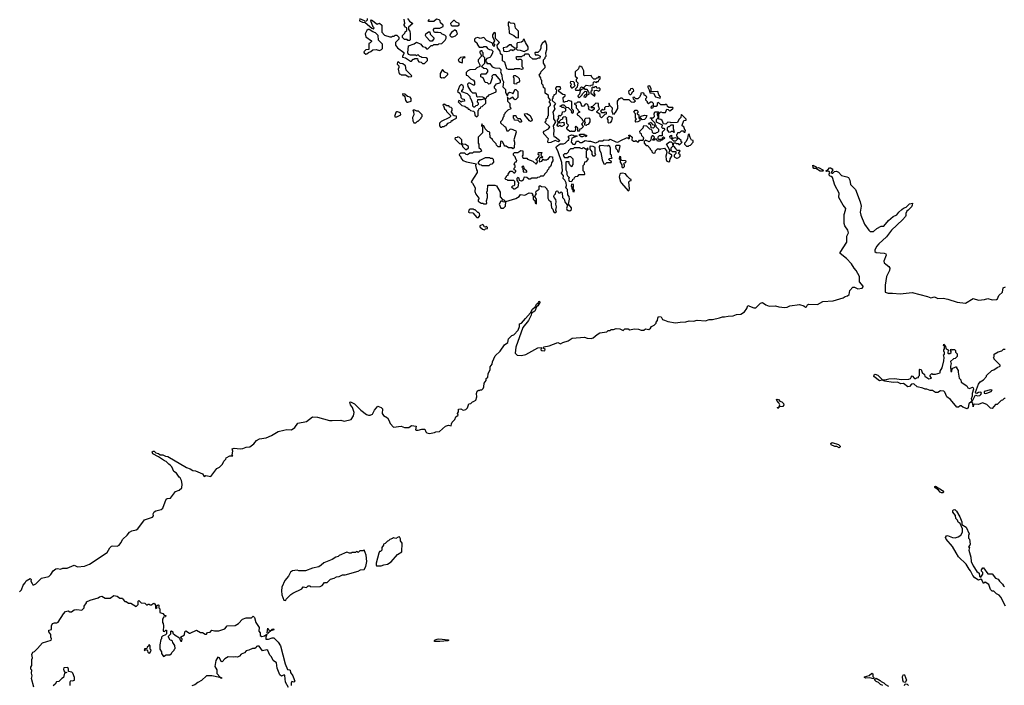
# Model space of a CAD drawing. Extents: x 2604950 to 2749250, y 940531 to 1028284.
# Tile 29 of 220: x 2636892 to 2648336, y 980426 to 988160. Entities that reach past the tile are written whole.
import ezdxf

# ---------------------------------------------------------------- set-up
doc = ezdxf.new("R2010")
doc.units = 0

msp = doc.modelspace()

# ---------------------------------------------------------------- linework, layer by layer
at = {"layer": '0CON05XD'}
for points in [[(2640930, 988175), (2640930, 988155), (2640918, 988142), (2640905, 988140), (2640898, 988148), (2640845, 988170), (2640840, 988145), (2640875, 988130), (2640908, 988128), (2640985, 988060), (2640998, 988058), (2641005, 988050), (2641010, 988065), (2641000, 988075), (2640972, 988145), (2640982, 988158), (2641045, 988108), (2641075, 988120), (2641100, 988095), (2641100, 988015), (2641132, 987982), (2641195, 987962), (2641215, 987962), (2641225, 987970), (2641245, 987970), (2641255, 987980), (2641275, 987980), (2641298, 987958), (2641298, 987932), (2641260, 987895), (2641260, 987865), (2641283, 987833), (2641357, 987777), (2641357, 987763), (2641340, 987735), (2641340, 987725), (2641375, 987718), (2641435, 987680), (2641445, 987680), (2641465, 987700), (2641478, 987702), (2641485, 987710), (2641515, 987710), (2641520, 987685), (2641532, 987672), (2641558, 987668), (2641575, 987650), (2641595, 987650)], [(2641425, 987920), (2641405, 987920), (2641395, 987930), (2641365, 987930), (2641340, 987955), (2641342, 987978), (2641370, 988005), (2641372, 988018), (2641390, 988035), (2641390, 988065), (2641372, 988072), (2641370, 988085), (2641360, 988095), (2641360, 988105), (2641370, 988115), (2641360, 988165)], [(2641400, 988175), (2641423, 988143), (2641460, 988115), (2641410, 988075), (2641410, 988045), (2641427, 988027), (2641432, 987995), (2641430, 987925), (2641425, 987920)], [(2641595, 987650), (2641630, 987685), (2641630, 987705), (2641618, 987718), (2641565, 987720), (2641555, 987730), (2641542, 987732), (2641525, 987750), (2641512, 987748), (2641505, 987740), (2641498, 987748), (2641435, 987748), (2641410, 987755), (2641402, 987775), (2641412, 987858), (2641475, 987880), (2641505, 987900), (2641556, 987876), (2641575, 987850), (2641605, 987840), (2641622, 987822), (2641635, 987820), (2641675, 987860), (2641695, 987860), (2641705, 987870), (2641755, 987870), (2641765, 987880), (2641798, 987882), (2641837, 987923), (2641850, 987945), (2641850, 987965), (2641835, 987980), (2641803, 987993), (2641787, 988007), (2641755, 988012), (2641715, 988010), (2641700, 988035), (2641702, 988048), (2641715, 988060), (2641775, 988060), (2641815, 988080), (2641812, 988095), (2641783, 988123), (2641778, 988148), (2641768, 988158), (2641735, 988168), (2641705, 988140), (2641645, 988140), (2641640, 988145), (2641648, 988152), (2641650, 988165)], [(2641985, 988090), (2641998, 988102), (2642000, 988115), (2641965, 988130), (2641945, 988150), (2641935, 988150), (2641900, 988115), (2641902, 988102), (2641915, 988090), (2641985, 988090)], [(2642685, 987950), (2642690, 987955), (2642688, 988025), (2642655, 988060), (2642648, 988108), (2642637, 988117), (2642598, 988118), (2642585, 988130), (2642575, 988130), (2642570, 988125), (2642570, 988095), (2642578, 988075), (2642582, 988002), (2642637, 987977), (2642663, 987953), (2642685, 987950)], [(2640915, 987760), (2640925, 987762), (2640945, 987780), (2640975, 987790), (2640995, 987810), (2641035, 987812), (2641075, 987802), (2641098, 987812), (2641110, 987825), (2641110, 987875), (2641062, 987922), (2641058, 987978), (2641028, 988008), (2640995, 988020), (2640955, 988048), (2640943, 988047), (2640928, 988035), (2640908, 987995), (2640915, 987960), (2640980, 987915), (2640980, 987905), (2640965, 987890), (2640950, 987885), (2640948, 987812), (2640915, 987808), (2640893, 987787), (2640894, 987774), (2640915, 987760)], [(2641685, 987910), (2641662, 987912), (2641615, 987960), (2641608, 987975), (2641612, 987995), (2641645, 988020), (2641658, 988018), (2641662, 987992), (2641710, 987945), (2641685, 987910)], [(2641925, 987960), (2641957, 987973), (2641980, 987995), (2641968, 988028), (2641955, 988040), (2641945, 988040), (2641927, 988023), (2641915, 988020), (2641890, 987985), (2641890, 987975), (2641905, 987960), (2641925, 987960)], [(2643312, 987072), (2643330, 987085), (2643330, 987105), (2643310, 987125), (2643308, 987208), (2643265, 987220), (2643255, 987210), (2643233, 987207), (2643225, 987200), (2643212, 987202), (2643210, 987255), (2643230, 987275), (2643230, 987285), (2643205, 987290), (2643160, 987325), (2643160, 987345), (2643180, 987355), (2643175, 987380), (2643132, 987378), (2643120, 987365), (2643120, 987355), (2643130, 987345), (2643128, 987312), (2643118, 987292), (2643100, 987285), (2643100, 987275), (2643090, 987265), (2643090, 987245), (2643080, 987235), (2643082, 987222), (2643120, 987185), (2643100, 987155), (2643110, 987125), (2643088, 987085), (2643098, 987045), (2643098, 987008), (2643120, 986975), (2643092, 986925), (2643100, 986875), (2643098, 986825), (2643102, 986802), (2643115, 986800), (2643170, 986755), (2643155, 986742), (2643115, 986758), (2643067, 986733), (2643035, 986730), (2643030, 986745), (2643037, 986775), (2642984, 986834), (2642981, 986855), (2642987, 986863), (2643037, 986893), (2643052, 986915), (2643000, 986965), (2643000, 986975), (2643010, 986985), (2643012, 987008), (2643030, 987025), (2643032, 987038), (2643040, 987045), (2643040, 987145), (2643060, 987165), (2643060, 987185), (2643050, 987195), (2643050, 987215), (2643060, 987225), (2643040, 987255), (2643038, 987278), (2643000, 987305), (2643000, 987355), (2642982, 987372), (2642978, 987398), (2642960, 987415), (2642960, 987455), (2642952, 987462), (2642950, 987485), (2642930, 987515), (2642948, 987542), (2642952, 987558), (2643000, 987605), (2643000, 987625), (2642980, 987655), (2642980, 987695), (2642998, 987712), (2643000, 987725), (2643010, 987735), (2643008, 987775), (2643020, 987815), (2643020, 987865), (2643005, 987910), (2642995, 987910), (2642966, 987884), (2642948, 987855), (2642948, 987825), (2642933, 987797), (2642915, 987780), (2642885, 987780), (2642880, 987775), (2642882, 987752), (2642915, 987750), (2642940, 987735), (2642938, 987712), (2642918, 987712), (2642895, 987700), (2642855, 987700), (2642822, 987732), (2642818, 987748), (2642805, 987760), (2642765, 987760), (2642748, 987742), (2642732, 987738), (2642725, 987730), (2642665, 987730), (2642660, 987725), (2642665, 987700), (2642685, 987692), (2642695, 987700), (2642715, 987700), (2642728, 987688), (2642728, 987635), (2642730, 987615), (2642740, 987605), (2642740, 987585), (2642725, 987580), (2642705, 987590), (2642645, 987590), (2642635, 987580), (2642575, 987580), (2642555, 987590), (2642532, 987665), (2642502, 987682), (2642502, 987745), (2642480, 987765), (2642477, 987795), (2642447, 987835), (2642442, 987865), (2642470, 987895), (2642423, 987943), (2642423, 988003), (2642415, 988010), (2642402, 988008), (2642388, 987985), (2642387, 987965), (2642410, 987915), (2642400, 987895), (2642400, 987885), (2642410, 987875), (2642405, 987850), (2642393, 987863), (2642388, 987888), (2642319, 987919), (2642285, 987952), (2642245, 987942), (2642215, 987952), (2642190, 987945), (2642180, 987935), (2642180, 987915), (2642208, 987888), (2642210, 987875), (2642232, 987842), (2642275, 987840), (2642285, 987850), (2642315, 987850), (2642330, 987825), (2642353, 987813), (2642375, 987810), (2642390, 987795), (2642388, 987775), (2642368, 987732), (2642358, 987722), (2642322, 987708), (2642310, 987695), (2642310, 987675), (2642320, 987665), (2642322, 987652), (2642355, 987650), (2642382, 987612), (2642415, 987600), (2642467, 987597), (2642485, 987580), (2642486, 987564), (2642480, 987555), (2642496, 987516), (2642498, 987468), (2642517, 987437), (2642508, 987378), (2642537, 987347), (2642538, 987315), (2642552, 987288), (2642555, 987280), (2642565, 987280), (2642568, 987305), (2642585, 987317), (2642612, 987312), (2642625, 987300), (2642640, 987325), (2642645, 987350), (2642658, 987348), (2642680, 987325), (2642680, 987255), (2642658, 987232), (2642645, 987230), (2642625, 987260), (2642585, 987237), (2642572, 987242), (2642562, 987258), (2642560, 987215), (2642588, 987185), (2642590, 987145), (2642598, 987138), (2642600, 987125), (2642565, 987110), (2642530, 987075), (2642530, 987065), (2642520, 987055), (2642520, 987035), (2642512, 987028), (2642498, 986992), (2642480, 986975), (2642482, 986962), (2642525, 986920), (2642540, 986915), (2642555, 986870), (2642575, 986870), (2642593, 986887), (2642605, 986890), (2642657, 986867), (2642662, 986855), (2642637, 986765), (2642642, 986735), (2642638, 986672), (2642625, 986660), (2642615, 986670), (2642575, 986670), (2642545, 986690), (2642532, 986692), (2642522, 986702), (2642508, 986738), (2642495, 986750), (2642480, 986745), (2642478, 986682), (2642452, 986682), (2642432, 986702), (2642428, 986718), (2642390, 986755), (2642388, 986768), (2642362, 986792), (2642358, 986848), (2642348, 986858), (2642332, 986862), (2642302, 986892), (2642288, 986928), (2642272, 986932), (2642265, 986950), (2642260, 986925), (2642270, 986915), (2642270, 986845), (2642220, 986795), (2642220, 986725), (2642230, 986715), (2642230, 986675), (2642250, 986655), (2642258, 986632), (2642235, 986620), (2642165, 986620), (2642155, 986610), (2642125, 986610), (2642095, 986590), (2642082, 986592), (2642065, 986610), (2642015, 986610), (2642000, 986595), (2642002, 986582), (2642018, 986568), (2642020, 986555), (2642042, 986522), (2642085, 986508), (2642200, 986485), (2642192, 986478), (2642190, 986465), (2642200, 986415), (2642210, 986405), (2642210, 986385), (2642140, 986275), (2642155, 986260), (2642186, 986206), (2642181, 986165), (2642192, 986132), (2642230, 986085), (2642230, 986075), (2642220, 986065), (2642222, 986052), (2642255, 986030), (2642275, 986030), (2642285, 986020), (2642315, 986020), (2642320, 986025), (2642318, 986055), (2642330, 986095), (2642330, 986135), (2642322, 986142), (2642320, 986155), (2642328, 986175), (2642332, 986238), (2642415, 986238), (2642435, 986228), (2642477, 986155), (2642475, 986100), (2642502, 986072), (2642518, 986068), (2642530, 986055), (2642525, 986040), (2642512, 986042), (2642505, 986050), (2642485, 986050), (2642463, 986015), (2642485, 985970), (2642515, 985970), (2642540, 985995), (2642542, 986048), (2642657, 986083), (2642696, 986104), (2642713, 986127), (2642765, 986122), (2642815, 986148), (2642846, 986146), (2642858, 986138), (2642850, 986125), (2642860, 986115), (2642860, 986075), (2642878, 986058), (2642882, 986032), (2642898, 986022), (2642900, 986075), (2642880, 986105), (2642882, 986118), (2642900, 986135), (2642890, 986145), (2642893, 986167), (2642928, 986192), (2642930, 986225), (2642935, 986230), (2642945, 986230), (2642955, 986220), (2642997, 986217), (2643020, 986195), (2643020, 986185), (2643030, 986175), (2643032, 986085), (2643044, 986064), (2643067, 986047), (2643073, 985973), (2643087, 985957), (2643095, 985930), (2643105, 985920), (2643125, 985920)], [(2642755, 987790), (2642800, 987815), (2642800, 987845), (2642770, 987895), (2642768, 987908), (2642762, 987912), (2642758, 987928), (2642745, 987930), (2642738, 987912), (2642725, 987900), (2642678, 987892), (2642670, 987885), (2642670, 987835), (2642660, 987825), (2642675, 987810), (2642707, 987807), (2642755, 987790)], [(2642305, 987240), (2642318, 987252), (2642325, 987270), (2642335, 987270), (2642350, 987285), (2642428, 987322), (2642428, 987345), (2642410, 987365), (2642412, 987385), (2642435, 987413), (2642473, 987427), (2642480, 987435), (2642480, 987455), (2642425, 987520), (2642395, 987520), (2642380, 987505), (2642382, 987485), (2642360, 987415), (2642345, 987410), (2642328, 987428), (2642302, 987432), (2642280, 987485), (2642250, 987495), (2642250, 987525), (2642255, 987530), (2642315, 987530), (2642332, 987555), (2642332, 987572), (2642318, 987588), (2642285, 987592), (2642260, 987615), (2642300, 987655), (2642300, 987715), (2642280, 987735), (2642280, 987775), (2642272, 987782), (2642268, 987798), (2642255, 987800), (2642242, 987788), (2642240, 987775), (2642248, 987768), (2642260, 987735), (2642220, 987695), (2642220, 987675), (2642240, 987635), (2642240, 987615), (2642205, 987600), (2642185, 987582), (2642125, 987578), (2642100, 987565), (2642080, 987545), (2642080, 987515), (2642095, 987510), (2642135, 987472), (2642168, 987458), (2642177, 987437), (2642180, 987405), (2642175, 987400), (2642165, 987400), (2642125, 987423), (2642108, 987422), (2642098, 987412), (2642100, 987385), (2642132, 987332), (2642155, 987310), (2642195, 987310), (2642203, 987273), (2642212, 987262), (2642235, 987267), (2642272, 987262), (2642287, 987257), (2642305, 987240)], [(2642555, 987792), (2642585, 987800), (2642595, 987810), (2642615, 987810), (2642625, 987800), (2642632, 987808), (2642648, 987812), (2642650, 987825), (2642610, 987855), (2642608, 987868), (2642583, 987867), (2642555, 987842), (2642510, 987835), (2642514, 987804), (2642520, 987795), (2642555, 987792)], [(2641415, 987498), (2641445, 987500), (2641448, 987508), (2641382, 987572), (2641378, 987628), (2641365, 987630), (2641347, 987647), (2641315, 987650), (2641295, 987670), (2641282, 987668), (2641280, 987645), (2641300, 987625), (2641300, 987605), (2641290, 987585), (2641302, 987532), (2641318, 987528), (2641325, 987520), (2641375, 987520), (2641415, 987498)], [(2642035, 987660), (2642040, 987665), (2642040, 987705), (2642052, 987718), (2642068, 987722), (2642065, 987730), (2642015, 987720), (2641990, 987695), (2641995, 987680), (2642010, 987665), (2642035, 987660)], [(2641825, 987480), (2641868, 987522), (2641870, 987535), (2641835, 987552), (2641805, 987580), (2641778, 987535), (2641778, 987495), (2641793, 987483), (2641818, 987488), (2641825, 987480)], [(2643395, 987340), (2643408, 987352), (2643412, 987368), (2643422, 987378), (2643445, 987370), (2643475, 987400), (2643525, 987390), (2643535, 987400), (2643558, 987402), (2643560, 987435), (2643565, 987440), (2643595, 987430), (2643605, 987440), (2643618, 987442), (2643622, 987458), (2643637, 987473), (2643638, 987498), (2643625, 987500), (2643608, 987482), (2643595, 987480), (2643585, 987470), (2643565, 987470), (2643542, 987492), (2643535, 987510), (2643455, 987508), (2643447, 987517), (2643447, 987565), (2643428, 987605), (2643415, 987618), (2643395, 987620), (2643385, 987590), (2643350, 987555), (2643350, 987505), (2643370, 987485), (2643370, 987475), (2643360, 987465), (2643360, 987445), (2643380, 987425), (2643370, 987375), (2643352, 987358), (2643350, 987345), (2643355, 987340), (2643395, 987340)], [(2642665, 987410), (2642640, 987415), (2642640, 987475), (2642630, 987495), (2642635, 987510), (2642655, 987510), (2642662, 987502), (2642678, 987498), (2642697, 987477), (2642700, 987445), (2642688, 987432), (2642672, 987428), (2642665, 987410)], [(2643315, 987370), (2643338, 987382), (2643350, 987395), (2643342, 987402), (2643340, 987425), (2643328, 987438), (2643295, 987440), (2643290, 987425), (2643298, 987418), (2643300, 987405), (2643293, 987397), (2643293, 987383), (2643305, 987370), (2643315, 987370)], [(2642205, 987030), (2642220, 987045), (2642220, 987105), (2642228, 987112), (2642232, 987128), (2642248, 987132), (2642252, 987148), (2642268, 987152), (2642308, 987192), (2642310, 987225), (2642300, 987240), (2642255, 987228), (2642212, 987228), (2642210, 987205), (2642220, 987195), (2642220, 987175), (2642208, 987162), (2642192, 987158), (2642178, 987142), (2642172, 987142), (2642160, 987155), (2642157, 987187), (2642140, 987235), (2642130, 987245), (2642128, 987268), (2642095, 987300), (2642032, 987322), (2642030, 987335), (2642047, 987353), (2642052, 987375), (2642046, 987396), (2642023, 987407), (2642003, 987387), (2641980, 987325), (2642008, 987308), (2642020, 987275), (2642020, 987255), (2642035, 987240), (2642058, 987238), (2642060, 987215), (2642035, 987210), (2642025, 987200), (2642008, 987218), (2641995, 987220), (2641990, 987205), (2642032, 987162), (2642067, 987157), (2642085, 987140), (2642095, 987140), (2642105, 987120), (2642115, 987120), (2642133, 987103), (2642168, 987098), (2642180, 987085), (2642182, 987052), (2642205, 987030)], [(2643395, 987252), (2643430, 987285), (2643435, 987300), (2643465, 987330), (2643480, 987325), (2643480, 987295), (2643452, 987278), (2643450, 987265), (2643465, 987260), (2643475, 987268), (2643492, 987288), (2643510, 987295), (2643510, 987315), (2643502, 987322), (2643500, 987335), (2643487, 987347), (2643465, 987350), (2643455, 987360), (2643422, 987348), (2643408, 987332), (2643397, 987293), (2643380, 987275), (2643382, 987262), (2643395, 987252)], [(2643575, 987270), (2643580, 987285), (2643568, 987305), (2643572, 987338), (2643595, 987340), (2643625, 987330), (2643638, 987345), (2643638, 987358), (2643628, 987368), (2643605, 987360), (2643595, 987380), (2643575, 987380), (2643565, 987370), (2643555, 987380), (2643542, 987368), (2643540, 987335), (2643530, 987325), (2643530, 987305), (2643575, 987270)], [(2643995, 987290), (2644008, 987302), (2644012, 987318), (2644030, 987335), (2644028, 987348), (2644015, 987360), (2643992, 987358), (2643988, 987342), (2643970, 987325), (2643972, 987302), (2643982, 987292), (2643995, 987290)], [(2644335, 987250), (2644340, 987265), (2644320, 987285), (2644310, 987325), (2644232, 987322), (2644230, 987355), (2644220, 987385), (2644215, 987390), (2644192, 987388), (2644192, 987375), (2644210, 987345), (2644215, 987310), (2644258, 987308), (2644282, 987262), (2644335, 987250)], [(2641405, 987202), (2641440, 987215), (2641442, 987245), (2641430, 987260), (2641398, 987268), (2641370, 987295), (2641342, 987298), (2641345, 987280), (2641358, 987278), (2641370, 987265), (2641375, 987220), (2641393, 987203), (2641405, 987202)], [(2643125, 985920), (2643130, 985925), (2643122, 985945), (2643130, 985985), (2643122, 986015), (2643126, 986046), (2643122, 986072), (2643103, 986093), (2643100, 986105), (2643105, 986120), (2643120, 986135), (2643122, 986158), (2643135, 986170), (2643148, 986168), (2643152, 986152), (2643158, 986148), (2643172, 986148), (2643185, 986160), (2643197, 986147), (2643202, 986095), (2643222, 986075), (2643232, 986035), (2643260, 986005), (2643248, 985965), (2643250, 985955), (2643265, 985942), (2643285, 985940), (2643307, 985955), (2643307, 985975), (2643270, 986015), (2643283, 986075), (2643280, 986105), (2643262, 986125), (2643258, 986185), (2643238, 986205), (2643248, 986235), (2643242, 986265), (2643228, 986295), (2643208, 986315), (2643212, 986345), (2643190, 986375), (2643202, 986405), (2643192, 986502), (2643152, 986625), (2643128, 986675), (2643130, 986685), (2643173, 986717), (2643212, 986718), (2643230, 986725), (2643265, 986760), (2643275, 986760), (2643280, 986785), (2643270, 986795), (2643270, 986805), (2643305, 986822), (2643325, 986820), (2643335, 986810), (2643365, 986810), (2643370, 986805), (2643310, 986785), (2643300, 986735), (2643320, 986715), (2643335, 986710), (2643350, 986715), (2643365, 986750), (2643385, 986748), (2643403, 986733), (2643425, 986732), (2643465, 986758), (2643505, 986748), (2643525, 986750), (2643585, 986730), (2643615, 986740), (2643628, 986752), (2643665, 986753), (2643687, 986763), (2643735, 986762), (2643755, 986772), (2643819, 986739), (2643845, 986738), (2643885, 986762), (2643943, 986787), (2643955, 986790), (2643965, 986780), (2643975, 986780), (2643980, 986785), (2643980, 986805), (2643970, 986815), (2643975, 986820), (2643985, 986820), (2644010, 986795), (2644008, 986765), (2644025, 986748), (2644042, 986748), (2644055, 986758), (2644072, 986742), (2644085, 986740), (2644095, 986760), (2644138, 986762), (2644147, 986787), (2644122, 986812), (2644120, 986835), (2644102, 986842), (2644100, 986865), (2644138, 986902), (2644145, 986930), (2644178, 986928), (2644212, 986892), (2644228, 986888), (2644240, 986875), (2644242, 986852), (2644255, 986840), (2644285, 986840), (2644295, 986850), (2644308, 986852), (2644320, 986865), (2644320, 986885), (2644292, 986912), (2644288, 986928), (2644280, 986935), (2644278, 986958), (2644240, 986995), (2644238, 987008), (2644220, 987015), (2644225, 987020), (2644255, 987020), (2644270, 987035), (2644268, 987065), (2644275, 987090), (2644315, 987090), (2644318, 987082), (2644300, 987065), (2644302, 987052), (2644310, 987045), (2644310, 987015), (2644290, 986995), (2644290, 986975), (2644358, 986938), (2644360, 986925), (2644352, 986912), (2644365, 986900), (2644378, 986898), (2644390, 986885), (2644360, 986855), (2644358, 986812), (2644325, 986810), (2644310, 986795), (2644310, 986775), (2644315, 986770), (2644360, 986770), (2644362, 986788), (2644375, 986800), (2644390, 986785), (2644375, 986770), (2644360, 986770), (2644358, 986762), (2644342, 986758), (2644335, 986750), (2644305, 986750), (2644295, 986770), (2644275, 986770), (2644265, 986760), (2644252, 986762), (2644252, 986768), (2644268, 986782), (2644270, 986795), (2644255, 986810), (2644245, 986810), (2644230, 986795), (2644228, 986762), (2644208, 986742), (2644165, 986760), (2644150, 986745), (2644150, 986725), (2644175, 986700), (2644188, 986698), (2644220, 986665), (2644220, 986655), (2644238, 986638), (2644240, 986625), (2644255, 986610), (2644278, 986612), (2644282, 986638), (2644305, 986660), (2644325, 986660), (2644335, 986650), (2644345, 986660), (2644388, 986668), (2644410, 986635), (2644412, 986615), (2644403, 986575), (2644404, 986534), (2644415, 986518), (2644435, 986510), (2644450, 986515), (2644452, 986545), (2644470, 986575), (2644470, 986585), (2644458, 986598), (2644440, 986605), (2644440, 986625), (2644448, 986632), (2644450, 986645), (2644410, 986715), (2644445, 986740), (2644465, 986740), (2644480, 986725), (2644480, 986705), (2644488, 986702), (2644495, 986730), (2644515, 986730), (2644525, 986720), (2644545, 986720), (2644555, 986710), (2644565, 986710), (2644590, 986735), (2644582, 986742), (2644580, 986755), (2644555, 986780), (2644540, 986780), (2644538, 986772), (2644515, 986750), (2644495, 986750), (2644472, 986772), (2644470, 986780), (2644452, 986782), (2644450, 986805), (2644468, 986818), (2644470, 986780), (2644515, 986790), (2644540, 986780), (2644540, 986795), (2644530, 986805), (2644530, 986825), (2644538, 986832), (2644542, 986848), (2644565, 986850), (2644583, 986867), (2644595, 986870), (2644608, 986868), (2644612, 986852), (2644628, 986852), (2644630, 986875), (2644622, 986882), (2644610, 986915), (2644590, 986925), (2644590, 986935), (2644612, 986988), (2644638, 986992), (2644640, 987005), (2644585, 987060), (2644580, 987055), (2644578, 987022), (2644555, 987000), (2644536, 986964), (2644465, 986960), (2644457, 986967), (2644425, 986970), (2644402, 986948), (2644375, 986950), (2644358, 986988), (2644345, 987000), (2644320, 987005), (2644320, 987065), (2644345, 987090), (2644365, 987082), (2644397, 987083), (2644415, 987120), (2644428, 987118), (2644445, 987100), (2644457, 987103), (2644488, 987132), (2644485, 987140), (2644438, 987138), (2644422, 987152), (2644418, 987168), (2644405, 987180), (2644395, 987170), (2644345, 987170), (2644315, 987198), (2644300, 987185), (2644300, 987165), (2644288, 987152), (2644255, 987150), (2644250, 987135), (2644235, 987130), (2644230, 987145), (2644242, 987158), (2644258, 987162), (2644260, 987185), (2644245, 987200), (2644225, 987200), (2644202, 987182), (2644190, 987195), (2644190, 987205), (2644170, 987225), (2644170, 987245), (2644180, 987255), (2644178, 987268), (2644165, 987280), (2644155, 987280), (2644148, 987305), (2644135, 987310), (2644112, 987308), (2644110, 987285), (2644102, 987278), (2644098, 987262), (2644075, 987240), (2644052, 987242), (2644035, 987260), (2644020, 987255), (2644022, 987242), (2644050, 987215), (2644032, 987198), (2644002, 987202), (2643975, 987230), (2643915, 987230), (2643895, 987250), (2643875, 987250), (2643868, 987242), (2643855, 987240), (2643838, 987215), (2643842, 987128), (2643815, 987080), (2643795, 987060), (2643785, 987070), (2643778, 987095), (2643782, 987132), (2643752, 987162), (2643745, 987190), (2643740, 987185), (2643742, 987158), (2643735, 987150), (2643702, 987148), (2643690, 987135), (2643688, 987112), (2643675, 987110), (2643665, 987120), (2643642, 987098), (2643655, 987080), (2643685, 987080), (2643695, 987090), (2643710, 987085), (2643708, 987062), (2643692, 987058), (2643655, 987020), (2643640, 987035), (2643638, 987058), (2643600, 987085), (2643600, 987095), (2643630, 987125), (2643620, 987155), (2643618, 987188), (2643588, 987192), (2643548, 987152), (2643532, 987148), (2643535, 987140), (2643565, 987140), (2643570, 987135), (2643568, 987122), (2643545, 987100), (2643512, 987112), (2643502, 987135), (2643510, 987145), (2643500, 987155), (2643498, 987168), (2643482, 987182), (2643465, 987180), (2643450, 987155), (2643435, 987150), (2643420, 987165), (2643417, 987187), (2643405, 987200), (2643375, 987200), (2643365, 987190), (2643342, 987188), (2643342, 987182), (2643360, 987165), (2643360, 987135), (2643380, 987115), (2643382, 987102), (2643400, 987095), (2643398, 987082), (2643382, 987078), (2643370, 987065), (2643370, 987055), (2643388, 987048), (2643430, 987005), (2643430, 986995), (2643440, 986985), (2643438, 986962), (2643420, 986945), (2643438, 986928), (2643440, 986915), (2643418, 986892), (2643402, 986888), (2643400, 986875), (2643385, 986860), (2643380, 986865), (2643378, 986898), (2643355, 986920), (2643350, 986915), (2643352, 986885), (2643345, 986860), (2643315, 986860), (2643305, 986870), (2643298, 986862), (2643285, 986860), (2643262, 986882), (2643250, 986895), (2643250, 986905), (2643268, 986922), (2643270, 986935), (2643250, 986955), (2643250, 986995), (2643240, 987005), (2643250, 987015), (2643235, 987030), (2643212, 987028), (2643202, 987018), (2643200, 987005), (2643182, 986998), (2643160, 986975), (2643165, 986960), (2643218, 986968), (2643220, 986935), (2643195, 986920), (2643185, 986920), (2643175, 986930), (2643162, 986928), (2643155, 986920), (2643143, 986923), (2643140, 986935), (2643150, 986955), (2643150, 986975), (2643140, 986985), (2643160, 987015), (2643153, 987037), (2643165, 987050), (2643178, 987042), (2643198, 987062), (2643202, 987088), (2643227, 987093), (2643240, 987105), (2643238, 987128), (2643222, 987132), (2643215, 987140), (2643195, 987140), (2643188, 987148), (2643172, 987152), (2643172, 987158), (2643188, 987162), (2643195, 987170), (2643215, 987170), (2643242, 987142), (2643268, 987138), (2643308, 987098), (2643300, 987085), (2643312, 987072)], [(2641495, 986960), (2641515, 986980), (2641525, 986980), (2641560, 987015), (2641560, 987025), (2641570, 987035), (2641570, 987055), (2641527, 987097), (2641508, 987098), (2641485, 987110), (2641465, 987110), (2641460, 987105), (2641470, 987095), (2641472, 987055), (2641458, 987025), (2641460, 986985), (2641472, 986962), (2641495, 986960)], [(2641795, 986910), (2641805, 986920), (2641825, 986920), (2641832, 986928), (2641848, 986932), (2641872, 986958), (2641908, 986972), (2641912, 986988), (2641925, 986990), (2641932, 986998), (2641970, 987015), (2641968, 987038), (2641942, 987042), (2641932, 987052), (2641928, 987068), (2641910, 987085), (2641910, 987095), (2641920, 987105), (2641918, 987128), (2641908, 987138), (2641892, 987142), (2641878, 987158), (2641855, 987160), (2641825, 987180), (2641810, 987165), (2641818, 987158), (2641830, 987125), (2641848, 987108), (2641852, 987092), (2641898, 987048), (2641900, 987035), (2641888, 987022), (2641792, 986978), (2641772, 986958), (2641770, 986925), (2641782, 986912), (2641795, 986910)], [(2644055, 986970), (2644050, 986975), (2644050, 986995), (2644060, 987005), (2644048, 987018), (2644050, 987065), (2644030, 987085), (2644045, 987110), (2644065, 987110), (2644078, 987098), (2644080, 987085), (2644070, 987075), (2644070, 987065), (2644088, 987055), (2644090, 987015), (2644095, 987010), (2644100, 987010), (2644102, 987028), (2644115, 987040), (2644155, 987050), (2644180, 987045), (2644170, 987015), (2644155, 987000), (2644128, 986998), (2644115, 987010), (2644100, 987010), (2644100, 986985), (2644075, 986972), (2644055, 986970)], [(2641255, 987030), (2641275, 987032), (2641320, 987055), (2641318, 987078), (2641285, 987090), (2641275, 987090), (2641265, 987080), (2641250, 987035), (2641255, 987030)], [(2642715, 986970), (2642705, 986970), (2642685, 986990), (2642642, 986992), (2642638, 987008), (2642630, 987015), (2642632, 987048), (2642658, 987048), (2642662, 987032), (2642682, 987012), (2642705, 987010), (2642718, 986998), (2642730, 986985), (2642715, 986970)], [(2642828, 986978), (2642817, 986985), (2642762, 987052), (2642760, 987065), (2642785, 987070), (2642825, 987048), (2642848, 986998), (2642845, 986983), (2642828, 986978)], [(2643475, 986930), (2643460, 986935), (2643460, 986955), (2643468, 986965), (2643460, 986975), (2643460, 987005), (2643473, 987017), (2643508, 987018), (2643520, 987005), (2643520, 986975), (2643498, 986942), (2643482, 986938), (2643475, 986930)], [(2643738, 986958), (2643730, 986965), (2643730, 986995), (2643720, 987015), (2643745, 987040), (2643769, 987029), (2643778, 987015), (2643770, 986985), (2643755, 986960), (2643738, 986958)], [(2644255, 986900), (2644232, 986902), (2644228, 986938), (2644210, 986945), (2644202, 986958), (2644218, 986962), (2644225, 986970), (2644238, 986958), (2644242, 986942), (2644268, 986938), (2644270, 986915), (2644255, 986900)], [(2644495, 986850), (2644485, 986860), (2644465, 986860), (2644458, 986852), (2644445, 986850), (2644420, 986875), (2644422, 986908), (2644432, 986918), (2644445, 986920), (2644465, 986940), (2644488, 986938), (2644487, 986895), (2644500, 986855), (2644495, 986850)], [(2642085, 986650), (2642108, 986672), (2642108, 986688), (2642075, 986710), (2642042, 986712), (2642030, 986725), (2642030, 986765), (2642005, 986790), (2641985, 986798), (2641975, 986790), (2641952, 986788), (2641950, 986775), (2642005, 986720), (2642018, 986718), (2642038, 986698), (2642040, 986685), (2642075, 986650), (2642085, 986650)], [(2643435, 986798), (2643418, 986798), (2643400, 986815), (2643400, 986825), (2643405, 986830), (2643455, 986830), (2643462, 986822), (2643478, 986818), (2643480, 986805), (2643475, 986800), (2643468, 986808), (2643455, 986810), (2643435, 986798)], [(2644665, 986690), (2644672, 986698), (2644688, 986702), (2644720, 986735), (2644718, 986758), (2644702, 986762), (2644683, 986793), (2644675, 986830), (2644660, 986825), (2644652, 986778), (2644637, 986743), (2644620, 986725), (2644620, 986715), (2644642, 986692), (2644665, 986690)], [(2642645, 986190), (2642635, 986190), (2642610, 986215), (2642622, 986228), (2642638, 986232), (2642648, 986242), (2642648, 986278), (2642635, 986290), (2642565, 986290), (2642558, 986298), (2642542, 986302), (2642530, 986315), (2642548, 986332), (2642552, 986348), (2642568, 986352), (2642570, 986365), (2642592, 986398), (2642615, 986400), (2642635, 986380), (2642645, 986380), (2642660, 986395), (2642658, 986408), (2642640, 986415), (2642640, 986435), (2642650, 986445), (2642650, 986465), (2642640, 986475), (2642645, 986500), (2642655, 986510), (2642665, 986510), (2642670, 986525), (2642662, 986532), (2642650, 986565), (2642630, 986585), (2642630, 986605), (2642642, 986618), (2642682, 986618), (2642715, 986640), (2642738, 986638), (2642738, 986585), (2642732, 986575), (2642740, 986555), (2642745, 986550), (2642785, 986550), (2642795, 986540), (2642857, 986517), (2642895, 986480), (2642912, 986505), (2642908, 986528), (2642890, 986535), (2642908, 986542), (2642930, 986575), (2642928, 986588), (2642920, 986595), (2642923, 986617), (2642960, 986615), (2642950, 986585), (2642970, 986565), (2642965, 986550), (2642958, 986558), (2642945, 986560), (2642932, 986548), (2642930, 986515), (2642935, 986510), (2642960, 986515), (2642975, 986540), (2642985, 986530), (2643015, 986530), (2643025, 986540), (2643035, 986540), (2643058, 986572), (2643086, 986566), (2643089, 986521), (2643073, 986497), (2643070, 986475), (2643060, 986455), (2643042, 986438), (2643038, 986422), (2643022, 986408), (2643017, 986393), (2642990, 986365), (2642988, 986352), (2642978, 986342), (2642945, 986340), (2642935, 986330), (2642912, 986328), (2642905, 986320), (2642845, 986320), (2642825, 986308), (2642808, 986308), (2642787, 986327), (2642765, 986330), (2642750, 986325), (2642742, 986295), (2642725, 986282), (2642702, 986292), (2642698, 986318), (2642683, 986327), (2642670, 986315), (2642670, 986295), (2642688, 986265), (2642680, 986215), (2642645, 986190)], [(2643305, 986280), (2643318, 986292), (2643322, 986308), (2643338, 986312), (2643342, 986328), (2643352, 986338), (2643378, 986342), (2643395, 986360), (2643455, 986360), (2643460, 986365), (2643458, 986388), (2643440, 986405), (2643440, 986465), (2643458, 986482), (2643462, 986508), (2643478, 986512), (2643500, 986535), (2643498, 986548), (2643480, 986555), (2643480, 986635), (2643500, 986655), (2643495, 986670), (2643475, 986650), (2643445, 986670), (2643432, 986668), (2643425, 986660), (2643412, 986662), (2643405, 986670), (2643335, 986670), (2643325, 986660), (2643295, 986660), (2643272, 986638), (2643268, 986622), (2643248, 986602), (2643225, 986600), (2643210, 986585), (2643225, 986560), (2643265, 986560), (2643275, 986570), (2643295, 986570), (2643320, 986545), (2643320, 986475), (2643312, 986468), (2643308, 986452), (2643292, 986462), (2643288, 986478), (2643280, 986485), (2643278, 986508), (2643245, 986510), (2643240, 986505), (2643240, 986415), (2643252, 986392), (2643253, 986363), (2643260, 986345), (2643280, 986325), (2643272, 986308), (2643280, 986285), (2643305, 986280)], [(2643575, 986580), (2643590, 986595), (2643580, 986605), (2643580, 986675), (2643557, 986687), (2643525, 986690), (2643520, 986685), (2643520, 986655), (2643540, 986625), (2643540, 986595), (2643555, 986580), (2643575, 986580)], [(2643695, 986480), (2643715, 986500), (2643765, 986500), (2643770, 986505), (2643768, 986518), (2643752, 986522), (2643740, 986535), (2643742, 986548), (2643775, 986550), (2643780, 986555), (2643772, 986562), (2643770, 986585), (2643760, 986595), (2643757, 986667), (2643750, 986685), (2643735, 986700), (2643725, 986690), (2643635, 986698), (2643628, 986685), (2643630, 986645), (2643647, 986617), (2643663, 986533), (2643680, 986485), (2643695, 986480)], [(2643855, 986620), (2643870, 986695), (2643865, 986700), (2643825, 986700), (2643818, 986692), (2643820, 986665), (2643838, 986648), (2643842, 986632), (2643855, 986620)], [(2644525, 986550), (2644535, 986552), (2644555, 986560), (2644570, 986575), (2644568, 986588), (2644550, 986605), (2644570, 986635), (2644565, 986640), (2644532, 986642), (2644522, 986652), (2644520, 986665), (2644495, 986690), (2644485, 986690), (2644462, 986668), (2644460, 986645), (2644475, 986630), (2644518, 986628), (2644520, 986605), (2644500, 986585), (2644500, 986565), (2644525, 986550)], [(2642345, 986460), (2642265, 986460), (2642258, 986468), (2642242, 986472), (2642220, 986495), (2642245, 986528), (2642305, 986560), (2642355, 986560), (2642362, 986552), (2642385, 986550), (2642395, 986540), (2642398, 986505), (2642378, 986482), (2642362, 986478), (2642345, 986460)], [(2643905, 986440), (2643920, 986455), (2643920, 986475), (2643910, 986485), (2643922, 986498), (2643938, 986502), (2643940, 986515), (2643935, 986520), (2643892, 986522), (2643880, 986535), (2643878, 986568), (2643865, 986570), (2643860, 986545), (2643870, 986535), (2643870, 986505), (2643890, 986475), (2643892, 986452), (2643905, 986440)], [(2636889, 981511), (2636912, 981535), (2636932, 981588), (2636957, 981615), (2636965, 981638), (2637014, 981666), (2637026, 981656), (2637022, 981635), (2637035, 981608), (2637045, 981594), (2637055, 981592), (2637080, 981605), (2637145, 981671), (2637229, 981691), (2637254, 981715), (2637281, 981755), (2637311, 981779), (2637332, 981782), (2637365, 981774), (2637394, 981786), (2637444, 981786), (2637525, 981820), (2637565, 981804), (2637645, 981810), (2637705, 981833), (2637909, 981970), (2637938, 982022), (2637958, 982042), (2637975, 982048), (2638025, 982042), (2638047, 982053), (2638069, 982081), (2638089, 982125), (2638141, 982169), (2638169, 982205), (2638195, 982221), (2638245, 982233), (2638264, 982245), (2638341, 982349), (2638435, 982379), (2638446, 982394), (2638445, 982420), (2638455, 982440), (2638475, 982453), (2638535, 982470), (2638554, 982485), (2638595, 982590), (2638605, 982598), (2638645, 982600), (2638701, 982679), (2638747, 982693), (2638775, 982720), (2638782, 982762), (2638772, 982805), (2638756, 982836), (2638744, 982844), (2638715, 982890), (2638685, 982910), (2638660, 982965), (2638640, 982985), (2638624, 982994), (2638595, 983028), (2638573, 983033), (2638505, 983080), (2638438, 983115), (2638432, 983138), (2638443, 983147), (2638455, 983147), (2638475, 983128), (2638505, 983120), (2638523, 983103), (2638555, 983104), (2638585, 983089), (2638615, 983083), (2638830, 982955), (2638875, 982942), (2638905, 982922), (2638935, 982918), (2639015, 982882), (2639035, 982850), (2639055, 982862), (2639115, 982852), (2639185, 982943), (2639215, 982961), (2639248, 982995), (2639265, 983030), (2639288, 983052), (2639292, 983068), (2639335, 983092), (2639368, 983092), (2639362, 983102), (2639368, 983145), (2639360, 983175), (2639385, 983183), (2639454, 983174), (2639485, 983178), (2639525, 983194), (2639565, 983198), (2639615, 983230), (2639645, 983272), (2639679, 983291), (2639755, 983302), (2639820, 983330), (2639895, 983373), (2639961, 983389), (2639995, 983397), (2640050, 983395), (2640089, 983421), (2640125, 983472), (2640225, 983492), (2640294, 983546), (2640355, 983543), (2640494, 983504), (2640525, 983501), (2640625, 983506), (2640665, 983494), (2640745, 983513), (2640771, 983555), (2640780, 983595), (2640760, 983655), (2640737, 983685), (2640730, 983715), (2640735, 983720), (2640785, 983697), (2640855, 983623), (2640923, 983573), (2640945, 983564), (2640966, 983564), (2640992, 983575), (2641015, 983622), (2641055, 983668), (2641095, 983652), (2641107, 983637), (2641104, 983585), (2641119, 983559), (2641165, 983532), (2641182, 983505), (2641196, 983466), (2641235, 983426), (2641325, 983437), (2641365, 983422), (2641415, 983422), (2641446, 983446), (2641500, 983435), (2641493, 983395), (2641500, 983390), (2641525, 983389), (2641565, 983401), (2641602, 983402), (2641611, 983371), (2641625, 983360), (2641655, 983351), (2641715, 983362), (2641728, 983372), (2641770, 983375), (2641842, 983435), (2641875, 983448), (2641908, 983442), (2641910, 983465), (2641920, 983485), (2641948, 983515), (2641960, 983545), (2641990, 983565), (2641982, 983585), (2641993, 983605), (2641994, 983636), (2642018, 983638), (2642045, 983623), (2642078, 983632), (2642095, 983650), (2642112, 983698), (2642135, 983700), (2642155, 983720), (2642168, 983722), (2642195, 983740), (2642207, 983777), (2642202, 983815), (2642208, 983845), (2642223, 983857), (2642235, 983850), (2642245, 983860), (2642265, 983860), (2642280, 983875), (2642288, 983895), (2642290, 983935), (2642312, 983968), (2642315, 983990), (2642332, 984008), (2642337, 984045), (2642362, 984095), (2642362, 984125), (2642382, 984158), (2642388, 984185), (2642420, 984255), (2642475, 984310), (2642525, 984380), (2642565, 984410), (2642575, 984450), (2642611, 984489), (2642635, 984498), (2642685, 984553), (2642700, 984595), (2642702, 984625), (2642726, 984634), (2642771, 984689), (2642830, 984755), (2642853, 984797), (2642882, 984825), (2642900, 984855), (2642920, 984870), (2642925, 984887), (2642935, 984890), (2642939, 984875), (2642915, 984837), (2642898, 984825), (2642880, 984775), (2642841, 984749), (2642836, 984725), (2642806, 984664), (2642740, 984585), (2642658, 984355), (2642652, 984285), (2642675, 984262), (2642725, 984257), (2642775, 984270), (2642915, 984347), (2642955, 984350), (2642960, 984345), (2642952, 984338), (2642950, 984325), (2642960, 984315), (2642997, 984313), (2642998, 984328), (2642980, 984345), (2642985, 984360), (2643045, 984372), (2643145, 984410), (2643177, 984393), (2643205, 984410), (2643265, 984430), (2643315, 984460), (2643455, 984470), (2643489, 984459), (2643535, 984457), (2643558, 984462), (2643605, 984502), (2643635, 984520), (2643717, 984533), (2643733, 984547), (2643755, 984550), (2643765, 984560), (2643795, 984560), (2643825, 984570), (2643867, 984567), (2643905, 984550), (2643925, 984568), (2643965, 984568), (2643985, 984558), (2644035, 984568), (2644085, 984563), (2644116, 984554), (2644145, 984554), (2644165, 984568), (2644205, 984560), (2644222, 984575), (2644234, 984596), (2644265, 984612), (2644290, 984635), (2644290, 984645), (2644307, 984663), (2644308, 984692), (2644317, 984713), (2644346, 984706), (2644365, 984678), (2644385, 984668), (2644425, 984654), (2644515, 984638), (2644567, 984647), (2644635, 984648), (2644675, 984659), (2644725, 984657), (2644765, 984669), (2644865, 984660), (2644905, 984678), (2644945, 984678), (2645025, 984694), (2645062, 984708), (2645085, 984706), (2645126, 984716), (2645185, 984717), (2645225, 984736), (2645275, 984737), (2645316, 984764), (2645343, 984805), (2645355, 984840), (2645425, 984810), (2645449, 984811), (2645503, 984865), (2645525, 984872), (2645565, 984847), (2645605, 984830), (2645675, 984837), (2645715, 984824), (2645785, 984814), (2645812, 984818), (2645845, 984834), (2645955, 984851), (2646005, 984837), (2646025, 984820), (2646038, 984825), (2646048, 984845), (2646065, 984854), (2646165, 984849), (2646226, 984884), (2646346, 984894), (2646465, 984929), (2646485, 984943), (2646515, 984950), (2646533, 984965), (2646541, 985015), (2646575, 985053), (2646595, 985053), (2646635, 985034), (2646685, 985041), (2646695, 985055), (2646694, 985065), (2646652, 985115), (2646652, 985175), (2646616, 985245), (2646591, 985271), (2646562, 985325), (2646503, 985385), (2646430, 985445), (2646430, 985455), (2646504, 985575), (2646507, 985643), (2646526, 985685), (2646518, 985715), (2646481, 985765), (2646475, 985790), (2646473, 985895), (2646492, 985945), (2646493, 985965), (2646463, 986003), (2646414, 986095), (2646416, 986145), (2646365, 986238), (2646340, 986325), (2646325, 986339), (2646304, 986344), (2646299, 986365), (2646308, 986385), (2646302, 986395), (2646295, 986400), (2646270, 986395), (2646262, 986405), (2646285, 986417), (2646305, 986438), (2646315, 986438), (2646336, 986426), (2646343, 986415), (2646322, 986385), (2646335, 986376), (2646345, 986376), (2646364, 986396), (2646385, 986400), (2646409, 986389), (2646445, 986351), (2646506, 986336), (2646526, 986326), (2646541, 986295), (2646550, 986245), (2646605, 986188), (2646661, 986045), (2646674, 985995), (2646661, 985925), (2646670, 985890)], [(2642785, 986390), (2642788, 986398), (2642760, 986425), (2642750, 986455), (2642742, 986458), (2642730, 986445), (2642740, 986435), (2642742, 986392), (2642785, 986390)], [(2646195, 986398), (2646145, 986430), (2646122, 986432), (2646113, 986443), (2646112, 986468), (2646140, 986455), (2646155, 986440), (2646175, 986442), (2646226, 986416), (2646230, 986405), (2646225, 986400), (2646195, 986398)], [(2643965, 986172), (2643975, 986180), (2643980, 986195), (2643973, 986277), (2643982, 986288), (2643998, 986292), (2644000, 986305), (2643982, 986312), (2643951, 986341), (2643935, 986370), (2643897, 986377), (2643878, 986372), (2643866, 986364), (2643858, 986335), (2643876, 986276), (2643885, 986260), (2643965, 986172)], [(2643335, 986160), (2643340, 986175), (2643320, 986205), (2643330, 986215), (2643330, 986245), (2643305, 986250), (2643300, 986225), (2643310, 986215), (2643310, 986195), (2643320, 986185), (2643322, 986162), (2643335, 986160)], [(2642225, 985860), (2642240, 985885), (2642237, 985907), (2642225, 985920), (2642215, 985920), (2642185, 985950), (2642175, 985950), (2642165, 985960), (2642125, 985960), (2642112, 985948), (2642110, 985925), (2642115, 985920), (2642157, 985917), (2642205, 985860), (2642225, 985860)], [(2646670, 985890), (2646712, 985785), (2646760, 985715), (2646778, 985698), (2646815, 985697), (2646855, 985733), (2646905, 985759), (2646935, 985759), (2646990, 985825), (2647045, 985872), (2647088, 985892), (2647111, 985925), (2647144, 985955), (2647165, 985971), (2647197, 985983), (2647235, 986022), (2647268, 986028), (2647267, 986003), (2647258, 985985), (2647220, 985945), (2647203, 985937), (2647191, 985909), (2647192, 985885), (2647188, 985875), (2647153, 985835), (2647025, 985713), (2646965, 985638), (2646878, 985555), (2646852, 985525), (2646830, 985480), (2646833, 985465), (2646845, 985456), (2646938, 985448), (2646959, 985439), (2646963, 985425), (2646934, 985355), (2646941, 985335), (2646958, 985318), (2646993, 985293), (2647004, 985274), (2647000, 985245), (2646967, 985175), (2646952, 985075), (2646951, 984995), (2646985, 984982), (2647035, 984984), (2647125, 984974), (2647265, 984990), (2647444, 984944), (2647483, 984927), (2647525, 984938), (2647565, 984919), (2647625, 984923), (2647681, 984911), (2647787, 984877), (2647885, 984868), (2647975, 984919), (2648035, 984901), (2648105, 984907), (2648145, 984922), (2648195, 984903), (2648245, 984907), (2648257, 984915), (2648274, 984956), (2648314, 984995), (2648322, 985045), (2648350, 985055)], [(2642295, 985720), (2642305, 985730), (2642330, 985735), (2642330, 985745), (2642318, 985758), (2642305, 985750), (2642292, 985752), (2642288, 985768), (2642275, 985780), (2642240, 985765), (2642242, 985752), (2642270, 985725), (2642295, 985720)], [(2648345, 983760), (2648335, 983760), (2648315, 983740), (2648300, 983735), (2648255, 983690), (2648235, 983690), (2648195, 983643), (2648175, 983647), (2648135, 983688), (2648082, 983708), (2648035, 983689), (2647985, 983692), (2647978, 983685), (2647975, 983662), (2647970, 983705), (2647955, 983722), (2647924, 983695), (2647916, 983654), (2647905, 983638), (2647856, 983656), (2647835, 983672), (2647825, 983672), (2647805, 983658), (2647785, 983658), (2647712, 983745), (2647667, 983777), (2647645, 983830), (2647632, 983842), (2647595, 983848), (2647562, 983828), (2647535, 983828), (2647502, 983852), (2647475, 983852), (2647437, 983867), (2647415, 983868), (2647389, 983879), (2647325, 983893), (2647285, 983929), (2647256, 983924), (2647235, 983898), (2647215, 983893), (2647165, 983932), (2647135, 983930), (2647095, 983947), (2647045, 983946), (2646949, 983959), (2646915, 983972), (2646885, 983964), (2646821, 984015), (2646824, 984035), (2646835, 984041), (2646865, 984031), (2646915, 983978), (2646946, 983976), (2646993, 983987), (2647055, 983991), (2647145, 983980), (2647225, 983983), (2647245, 983990), (2647252, 984008), (2647265, 984020), (2647292, 983992), (2647305, 983990), (2647315, 984000), (2647338, 984002), (2647340, 984015), (2647350, 984025), (2647350, 984095), (2647355, 984100), (2647370, 984095), (2647382, 984062), (2647408, 984038), (2647412, 984012), (2647425, 984010), (2647458, 983988), (2647490, 983995), (2647472, 984025), (2647485, 984042), (2647495, 984047), (2647505, 984040), (2647535, 984040), (2647590, 984055), (2647590, 984075), (2647613, 984115), (2647633, 984195), (2647638, 984235), (2647630, 984265), (2647640, 984275), (2647640, 984295), (2647632, 984305), (2647632, 984325), (2647640, 984335), (2647640, 984365), (2647630, 984375), (2647635, 984388), (2647648, 984375), (2647660, 984335), (2647682, 984322), (2647680, 984285), (2647685, 984280), (2647705, 984280), (2647718, 984292), (2647720, 984305), (2647710, 984315), (2647715, 984330), (2647725, 984320), (2647735, 984328), (2647758, 984328), (2647770, 984315), (2647770, 984295), (2647787, 984277), (2647790, 984245), (2647767, 984223), (2647745, 984220), (2647712, 984188), (2647713, 984173), (2647720, 984165), (2647710, 984135), (2647713, 984073), (2647727, 984073), (2647730, 984105), (2647773, 984127), (2647780, 984125), (2647780, 984115), (2647800, 984085), (2647798, 984065), (2647810, 983995), (2647830, 983975), (2647835, 983950), (2647900, 983905), (2647914, 983884), (2647933, 983873), (2647965, 983890), (2647975, 983882), (2647980, 983865), (2647962, 983815), (2647964, 983785), (2647951, 983755), (2647955, 983738), (2647965, 983730), (2647997, 983793), (2648005, 983798), (2648025, 983791), (2648050, 983795), (2648065, 983805), (2648070, 983815), (2648067, 983827), (2648055, 983832), (2648035, 983829), (2648015, 983817), (2648005, 983820), (2648002, 983832), (2648037, 983925), (2648055, 983952), (2648096, 983974), (2648130, 984015), (2648130, 984025), (2648190, 984085), (2648215, 984092), (2648255, 984120), (2648290, 984135), (2648290, 984145), (2648220, 984215), (2648218, 984228), (2648212, 984232), (2648220, 984245), (2648220, 984275), (2648265, 984300), (2648307, 984313), (2648325, 984330), (2648345, 984330)], [(2648115, 983818), (2648135, 983822), (2648185, 983841), (2648196, 983855), (2648175, 983858), (2648102, 983838), (2648102, 983822), (2648115, 983818)], [(2645705, 983644), (2645701, 983655), (2645720, 983660), (2645726, 983685), (2645716, 983706), (2645693, 983735), (2645689, 983745), (2645695, 983750), (2645712, 983745), (2645728, 983728), (2645749, 983719), (2645769, 983699), (2645772, 983685), (2645761, 983665), (2645725, 983662), (2645705, 983644)], [(2646415, 983184), (2646390, 983200), (2646365, 983199), (2646325, 983219), (2646319, 983235), (2646335, 983246), (2646408, 983225), (2646430, 983205), (2646430, 983195), (2646415, 983184)], [(2647605, 982661), (2647589, 982669), (2647573, 982693), (2647529, 982725), (2647528, 982735), (2647535, 982740), (2647618, 982688), (2647628, 982675), (2647625, 982664), (2647605, 982661)], [(2648350, 981345), (2648295, 981448), (2648275, 981472), (2648247, 981487), (2648215, 981518), (2648195, 981520), (2648175, 981540), (2648155, 981597), (2648115, 981623), (2648095, 981610), (2648075, 981650), (2648065, 981657), (2648035, 981648), (2647995, 981674), (2647971, 981701), (2647945, 981756), (2647926, 981776), (2647892, 981835), (2647805, 981920), (2647778, 981965), (2647735, 982040), (2647662, 982125), (2647652, 982145), (2647665, 982162), (2647675, 982166), (2647735, 982143), (2647765, 982141), (2647798, 982152), (2647829, 982171), (2647851, 982205), (2647850, 982245), (2647822, 982305), (2647801, 982321), (2647794, 982345), (2647774, 982364), (2647768, 982398), (2647739, 982439), (2647737, 982455), (2647744, 982466), (2647760, 982470), (2647780, 982450), (2647821, 982385), (2647844, 982326), (2647843, 982295), (2647892, 982262), (2647928, 982185), (2647920, 982165), (2647920, 982135), (2647930, 982125), (2647940, 982065), (2647937, 982053), (2647920, 982035), (2647930, 982025), (2647922, 981995), (2647948, 981915), (2647952, 981865), (2647975, 981813), (2648015, 981748), (2648045, 981728), (2648049, 981695), (2648065, 981681), (2648087, 981717), (2648088, 981738), (2648073, 981753), (2648073, 981767), (2648085, 981790), (2648095, 981790), (2648145, 981720), (2648195, 981720), (2648235, 981670), (2648265, 981660), (2648280, 981635), (2648315, 981600), (2648325, 981580), (2648340, 981575)], [(2641095, 981814), (2641125, 981827), (2641165, 981833), (2641211, 981859), (2641282, 981945), (2641334, 981976), (2641336, 982076), (2641318, 982105), (2641317, 982127), (2641305, 982150), (2641292, 982148), (2641265, 982130), (2641235, 982140), (2641225, 982130), (2641195, 982120), (2641177, 982103), (2641165, 982100), (2641138, 982072), (2641120, 982065), (2641120, 982055), (2641100, 982025), (2641100, 981995), (2641085, 981980), (2641075, 981980), (2641065, 981960), (2641034, 981844), (2641034, 981824), (2641040, 981815), (2641095, 981814)], [(2639985, 981410), (2639990, 981425), (2640045, 981482), (2640065, 981498), (2640170, 981545), (2640185, 981570), (2640225, 981562), (2640245, 981580), (2640265, 981580), (2640275, 981570), (2640385, 981573), (2640408, 981585), (2640435, 981620), (2640465, 981622), (2640503, 981657), (2640545, 981670), (2640573, 981687), (2640605, 981688), (2640645, 981708), (2640675, 981710), (2640825, 981752), (2640854, 981766), (2640895, 981772), (2640914, 981806), (2640926, 981865), (2640919, 981939), (2640895, 982000), (2640885, 981990), (2640845, 981990), (2640825, 981970), (2640818, 981978), (2640805, 981980), (2640795, 981970), (2640755, 981970), (2640745, 981960), (2640725, 981960), (2640695, 981972), (2640606, 981934), (2640595, 981922), (2640567, 981913), (2640525, 981888), (2640425, 981850), (2640395, 981820), (2640367, 981803), (2640295, 981787), (2640215, 981757), (2640137, 981757), (2640115, 981762), (2640063, 981757), (2640041, 981739), (2640018, 981695), (2639972, 981645), (2639940, 981565), (2639934, 981525), (2639937, 981475), (2639962, 981415), (2639985, 981410)], [(2637057, 980405), (2637027, 980505), (2637038, 980535), (2637028, 980565), (2637032, 980602), (2637023, 980615), (2637023, 980635), (2637032, 980655), (2637032, 980725), (2637042, 980745), (2637034, 980785), (2637045, 980810), (2637065, 980820), (2637098, 980855), (2637155, 980920), (2637259, 980951), (2637262, 980965), (2637252, 980985), (2637252, 981015), (2637232, 981045), (2637230, 981065), (2637260, 981075), (2637262, 981115), (2637272, 981145), (2637295, 981152), (2637325, 981152), (2637339, 981161), (2637402, 981258), (2637425, 981282), (2637455, 981292), (2637475, 981280), (2637495, 981280), (2637525, 981302), (2637555, 981308), (2637615, 981300), (2637640, 981325), (2637642, 981345), (2637670, 981385), (2637670, 981395), (2637710, 981415), (2637805, 981442), (2637820, 981455), (2637845, 981462), (2637885, 981440), (2637945, 981440), (2637985, 981468), (2638025, 981460), (2638055, 981440), (2638087, 981437), (2638090, 981425), (2638115, 981400), (2638128, 981398), (2638155, 981380), (2638185, 981380), (2638245, 981340), (2638270, 981365), (2638270, 981405), (2638275, 981410), (2638302, 981382), (2638345, 981380), (2638365, 981360), (2638378, 981362), (2638385, 981370), (2638398, 981368), (2638405, 981360), (2638425, 981360), (2638442, 981378), (2638455, 981380), (2638470, 981355), (2638470, 981325), (2638475, 981320), (2638490, 981325), (2638482, 981348), (2638492, 981358), (2638505, 981360), (2638510, 981355), (2638510, 981325), (2638520, 981315), (2638522, 981272), (2638555, 981260), (2638572, 981242), (2638590, 981235), (2638588, 981222), (2638562, 981218), (2638560, 981205), (2638550, 981195), (2638550, 981155), (2638560, 981145), (2638562, 981115), (2638560, 981055), (2638575, 981050), (2638592, 981068), (2638598, 981068), (2638600, 981025), (2638588, 981012), (2638552, 980998), (2638540, 980985), (2638540, 980965), (2638533, 980957), (2638520, 980895), (2638520, 980845), (2638540, 980815), (2638540, 980795), (2638565, 980760), (2638595, 980780), (2638635, 980780), (2638656, 980794), (2638660, 980805), (2638688, 980832), (2638690, 980845), (2638700, 980855), (2638695, 980890), (2638672, 980922), (2638668, 980938), (2638658, 980948), (2638642, 980952), (2638620, 980985), (2638622, 980998), (2638650, 981025), (2638650, 981055), (2638655, 981060), (2638670, 981045), (2638672, 981032), (2638697, 981007), (2638748, 980978), (2638755, 980950), (2638765, 980940), (2638775, 980940), (2638780, 980965), (2638760, 980985), (2638808, 981012), (2638810, 981045), (2638823, 981057), (2638865, 981032), (2638875, 981032), (2638945, 981067), (2638995, 981040), (2639015, 981040), (2639048, 981018), (2639062, 981018), (2639075, 981040), (2639107, 981043), (2639125, 981068), (2639155, 981058), (2639205, 981057), (2639275, 981083), (2639305, 981117), (2639395, 981122), (2639435, 981142), (2639480, 981195), (2639525, 981210), (2639585, 981210), (2639605, 981230), (2639620, 981215), (2639638, 981155), (2639677, 981097), (2639670, 981055), (2639687, 981037), (2639688, 981005), (2639708, 980992), (2639738, 981002), (2639765, 981020), (2639751, 980985), (2639752, 980962), (2639785, 980962), (2639825, 980977), (2639847, 980977), (2639897, 980925), (2639923, 980885), (2639976, 980676), (2640005, 980610), (2640027, 980607), (2640035, 980600), (2640038, 980575), (2640067, 980535), (2640083, 980493), (2640088, 980472), (2640078, 980462), (2640055, 980470), (2640048, 980455), (2640048, 980425)], [(2639775, 981028), (2639767, 981037), (2639775, 981090), (2639780, 981075), (2639805, 981060), (2639825, 981079), (2639835, 981082), (2639845, 981076), (2639840, 981065), (2639812, 981058), (2639785, 981034), (2639775, 981028)], [(2641714, 980934), (2641712, 980945), (2641722, 980955), (2641745, 980962), (2641765, 980965), (2641876, 980955), (2641876, 980945), (2641867, 980943), (2641775, 980935), (2641714, 980934)], [(2638405, 980800), (2638420, 980835), (2638410, 980845), (2638410, 980885), (2638395, 980900), (2638388, 980882), (2638372, 980868), (2638368, 980852), (2638342, 980848), (2638340, 980835), (2638345, 980830), (2638355, 980840), (2638368, 980838), (2638378, 980828), (2638382, 980812), (2638392, 980802), (2638405, 980800)], [(2640015, 980400), (2639982, 980462), (2639975, 980540), (2639965, 980548), (2639935, 980533), (2639915, 980548), (2639883, 980625), (2639878, 980685), (2639838, 980715), (2639818, 980755), (2639798, 980775), (2639775, 980830), (2639765, 980838), (2639715, 980828), (2639675, 980880), (2639655, 980880), (2639644, 980876), (2639640, 980865), (2639625, 980852), (2639598, 980852), (2639555, 980832), (2639525, 980828), (2639506, 980804), (2639465, 980788), (2639446, 980764), (2639425, 980752), (2639405, 980758), (2639375, 980752), (2639315, 980758), (2639275, 980732), (2639245, 980700), (2639234, 980704), (2639213, 980745), (2639195, 980753), (2639171, 980715), (2639160, 980645), (2639182, 980605), (2639184, 980564), (2639222, 980522), (2639239, 980515), (2639238, 980505), (2639218, 980518), (2639125, 980536), (2639064, 980536), (2639005, 980480), (2638961, 980459), (2638928, 980432), (2638892, 980418)], [(2637480, 980425), (2637478, 980465), (2637485, 980480), (2637505, 980478), (2637530, 980485), (2637528, 980515), (2637510, 980565), (2637497, 980577), (2637460, 980585), (2637460, 980615), (2637452, 980632), (2637405, 980630), (2637400, 980615), (2637403, 980593), (2637415, 980580), (2637440, 980575), (2637412, 980568), (2637400, 980515), (2637380, 980505), (2637345, 980470), (2637320, 980465), (2637305, 980440), (2637282, 980418)], [(2646815, 980502), (2646775, 980511), (2646725, 980507), (2646712, 980515), (2646712, 980525), (2646765, 980540), (2646795, 980568), (2646807, 980557), (2646808, 980528), (2646820, 980515), (2646815, 980502)], [(2646925, 980423), (2646898, 980435), (2646875, 980458), (2646845, 980470), (2646833, 980485), (2646832, 980498), (2646847, 980507), (2646895, 980480), (2646905, 980468), (2646936, 980456), (2646954, 980434), (2646990, 980415)], [(2647185, 980458), (2647165, 980463), (2647156, 980486), (2647154, 980526), (2647165, 980552), (2647176, 980546), (2647199, 980485), (2647185, 980458)], [(2647176, 980425), (2647185, 980442), (2647208, 980438), (2647222, 980422)]]:
    msp.add_lwpolyline(points, dxfattribs=at)

doc.saveas('drawing.dxf')
